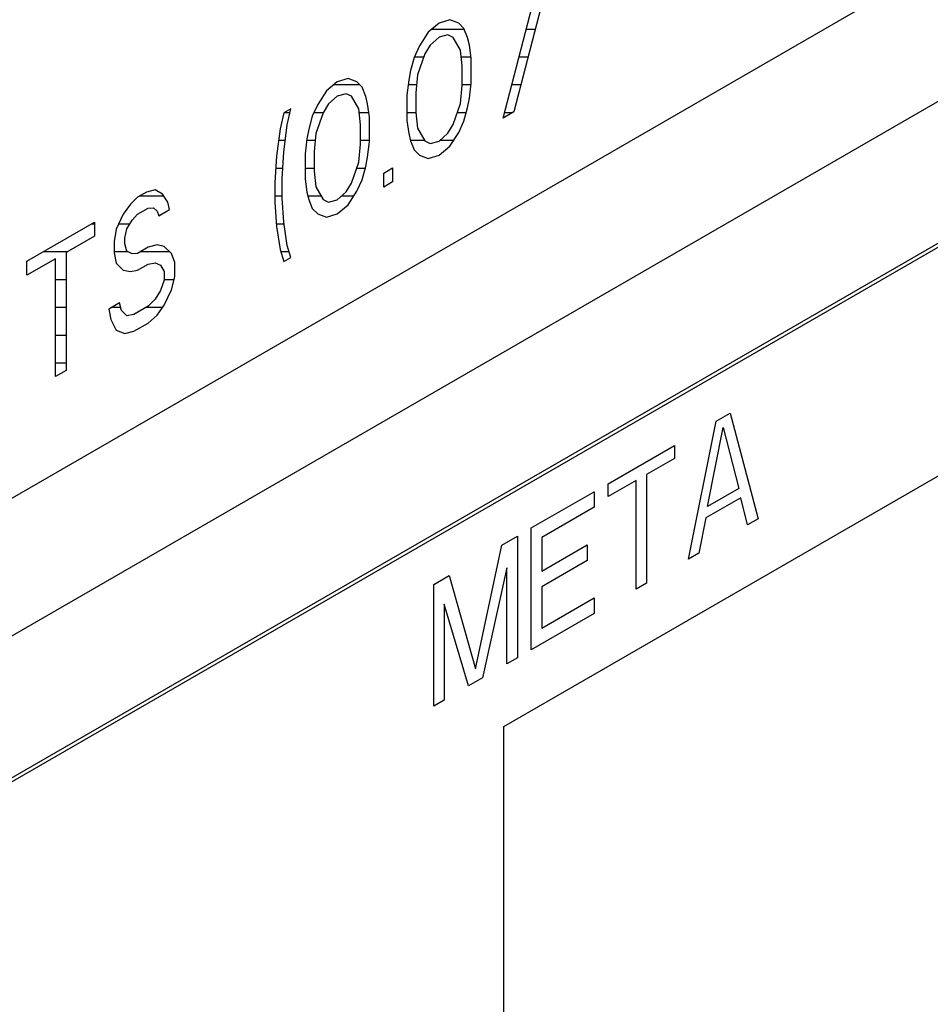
# Model space of a CAD drawing. Header units: millimetres. Extents: x 0 to 5600, y -1552 to 3960.
# Tile 130 of 199: x 4545 to 4563, y 2483 to 2503. Entities that reach past the tile are written whole.
import ezdxf

# ---------------------------------------------------------------- set-up
doc = ezdxf.new("R2010")
doc.units = ezdxf.units.MM
doc.header["$LTSCALE"] = 308
doc.layers.get('0').update_dxf_attribs({"linetype": 'CONTINUOUS'})
doc.layers.add('03___PRT_ALL_CURVES', color=7, linetype='CONTINUOUS')

msp = doc.modelspace()

# ---------------------------------------------------------------- linework, layer by layer
at = {"color": 7, "linetype": 'Continuous'}
for p, q in [((4514.726, 2475.61), (4564.361, 2504.267)), ((4555.559, 2503.495), (4554.841, 2500.709)), ((4554.625, 2500.585), (4555.343, 2503.371)), ((4553.333, 2502.492), (4553.117, 2502.311)), ((4553.548, 2502.56), (4553.333, 2502.492)), ((4553.728, 2502.494), (4553.548, 2502.56)), ((4553.835, 2502.387), (4553.728, 2502.494)), ((4553.117, 2502.311), (4552.938, 2502.038)), ((4553.512, 2502.257), (4553.333, 2502.21)), ((4553.62, 2502.206), (4553.512, 2502.257)), ((4553.907, 2502.203), (4553.835, 2502.387)), ((4553.333, 2502.21), (4553.153, 2502.05)), ((4553.763, 2501.951), (4553.62, 2502.206)), ((4553.943, 2502.054), (4553.907, 2502.203)), ((4552.938, 2502.038), (4552.83, 2501.807)), ((4553.045, 2501.875), (4552.902, 2501.453)), ((4553.153, 2502.05), (4553.045, 2501.875)), ((4553.799, 2501.633), (4553.763, 2501.951)), ((4553.979, 2501.793), (4553.943, 2502.054)), ((4455.309, 2438.53), (4564.833, 2501.763)), ((4552.83, 2501.807), (4552.758, 2501.54)), ((4553.979, 2501.285), (4553.979, 2501.793)), ((4552.758, 2501.54), (4552.722, 2501.349)), ((4553.799, 2501.237), (4553.799, 2501.633)), ((4551.286, 2501.311), (4551.07, 2501.13)), ((4551.501, 2501.379), (4551.286, 2501.311)), ((4551.681, 2501.313), (4551.501, 2501.379)), ((4551.789, 2501.206), (4551.681, 2501.313)), ((4552.722, 2501.349), (4552.686, 2501.046)), ((4552.902, 2501.453), (4552.866, 2501.094)), ((4553.943, 2500.982), (4553.979, 2501.285)), ((4551.07, 2501.13), (4550.891, 2500.857)), ((4551.465, 2501.075), (4551.286, 2501.028)), ((4551.573, 2501.025), (4551.465, 2501.075)), ((4551.86, 2501.021), (4551.789, 2501.206)), ((4552.866, 2501.094), (4552.866, 2500.698)), ((4553.763, 2500.878), (4553.799, 2501.237)), ((4551.286, 2501.028), (4551.106, 2500.868)), ((4551.717, 2500.769), (4551.573, 2501.025)), ((4551.896, 2500.873), (4551.86, 2501.021)), ((4551.932, 2500.611), (4551.896, 2500.873)), ((4552.686, 2501.046), (4552.686, 2500.538)), ((4553.62, 2500.456), (4553.763, 2500.878)), ((4553.907, 2500.791), (4553.943, 2500.982)), ((4550.209, 2500.689), (4550.137, 2500.365)), ((4550.352, 2500.772), (4550.209, 2500.689)), ((4550.28, 2500.448), (4550.352, 2500.772)), ((4550.891, 2500.857), (4550.783, 2500.625)), ((4550.999, 2500.693), (4550.855, 2500.271)), ((4551.106, 2500.868), (4550.999, 2500.693)), ((4551.753, 2500.451), (4551.717, 2500.769)), ((4552.866, 2500.698), (4552.902, 2500.38)), ((4553.835, 2500.524), (4553.907, 2500.791)), ((4554.841, 2500.709), (4554.625, 2500.585)), ((4550.783, 2500.625), (4550.711, 2500.358)), ((4551.932, 2500.103), (4551.932, 2500.611)), ((4552.686, 2500.538), (4552.722, 2500.277)), ((4553.728, 2500.293), (4553.835, 2500.524)), ((4550.137, 2500.365), (4550.065, 2499.815)), ((4550.209, 2499.898), (4550.28, 2500.448)), ((4550.711, 2500.358), (4550.675, 2500.168)), ((4551.753, 2500.056), (4551.753, 2500.451)), ((4552.722, 2500.277), (4552.758, 2500.128)), ((4552.902, 2500.38), (4553.045, 2500.124)), ((4553.333, 2500.121), (4553.512, 2500.281)), ((4553.512, 2500.281), (4553.62, 2500.456)), ((4553.548, 2500.019), (4553.728, 2500.293)), ((4550.675, 2500.168), (4550.64, 2499.865)), ((4550.855, 2500.271), (4550.819, 2499.912)), ((4551.896, 2499.8), (4551.932, 2500.103)), ((4552.758, 2500.128), (4552.83, 2499.944)), ((4553.045, 2500.124), (4553.153, 2500.074)), ((4553.153, 2500.074), (4553.333, 2500.121)), ((4550.173, 2499.369), (4550.209, 2499.898)), ((4550.819, 2499.912), (4550.819, 2499.517)), ((4551.717, 2499.696), (4551.753, 2500.056)), ((4552.83, 2499.944), (4552.938, 2499.836)), ((4553.333, 2499.839), (4553.548, 2500.019)), ((4550.065, 2499.815), (4550.029, 2499.286)), ((4550.64, 2499.865), (4550.64, 2499.357)), ((4551.573, 2499.274), (4551.717, 2499.696)), ((4551.86, 2499.61), (4551.896, 2499.8)), ((4552.938, 2499.836), (4553.117, 2499.771)), ((4553.117, 2499.771), (4553.333, 2499.839)), ((4550.819, 2499.517), (4550.855, 2499.199)), ((4551.789, 2499.342), (4551.86, 2499.61)), ((4552.219, 2499.478), (4552.399, 2499.582)), ((4552.399, 2499.582), (4552.399, 2499.3)), ((4550.029, 2499.286), (4550.029, 2498.891)), ((4550.173, 2498.974), (4550.173, 2499.369)), ((4550.64, 2499.357), (4550.675, 2499.095)), ((4551.681, 2499.111), (4551.789, 2499.342)), ((4552.219, 2499.196), (4552.219, 2499.478)), ((4552.399, 2499.3), (4552.219, 2499.196)), ((4565.319, 2499.186), (4514.656, 2469.936)), ((4565.333, 2499.112), (4514.726, 2469.895)), ((4547.444, 2499.092), (4547.264, 2498.989)), ((4547.623, 2499.14), (4547.444, 2499.092)), ((4547.767, 2499.053), (4547.623, 2499.14)), ((4550.675, 2499.095), (4550.711, 2498.946)), ((4550.855, 2499.199), (4550.999, 2498.943)), ((4551.286, 2498.939), (4551.465, 2499.099)), ((4551.465, 2499.099), (4551.573, 2499.274)), ((4551.501, 2498.838), (4551.681, 2499.111)), ((4547.264, 2498.989), (4547.121, 2498.849)), ((4547.875, 2498.889), (4547.767, 2499.053)), ((4547.911, 2498.741), (4547.875, 2498.889)), ((4550.029, 2498.891), (4550.065, 2498.404)), ((4550.209, 2498.487), (4550.173, 2498.974)), ((4550.711, 2498.946), (4550.783, 2498.762)), ((4550.999, 2498.943), (4551.106, 2498.892)), ((4551.106, 2498.892), (4551.286, 2498.939)), ((4547.121, 2498.849), (4546.977, 2498.653)), ((4547.264, 2498.65), (4547.48, 2498.774)), ((4547.48, 2498.774), (4547.587, 2498.78)), ((4547.587, 2498.78), (4547.659, 2498.709)), ((4547.659, 2498.709), (4547.695, 2498.616)), ((4547.695, 2498.616), (4547.911, 2498.741)), ((4550.783, 2498.762), (4550.891, 2498.655)), ((4551.286, 2498.657), (4551.501, 2498.838)), ((4545.038, 2497.703), (4546.402, 2498.491)), ((4546.402, 2498.491), (4546.402, 2498.209)), ((4546.977, 2498.653), (4546.833, 2498.345)), ((4547.049, 2498.356), (4547.156, 2498.531)), ((4547.156, 2498.531), (4547.264, 2498.65)), ((4550.891, 2498.655), (4551.07, 2498.589)), ((4551.07, 2498.589), (4551.286, 2498.657)), ((4546.833, 2498.345), (4546.797, 2498.098)), ((4547.013, 2498.166), (4547.049, 2498.356)), ((4550.065, 2498.404), (4550.137, 2497.937)), ((4550.28, 2498.02), (4550.209, 2498.487)), ((4546.402, 2498.209), (4545.828, 2497.877)), ((4546.797, 2498.098), (4546.797, 2497.872)), ((4547.013, 2498.053), (4547.013, 2498.166)), ((4547.049, 2497.904), (4547.013, 2498.053)), ((4547.156, 2497.854), (4547.049, 2497.904)), ((4547.48, 2497.984), (4547.264, 2497.86)), ((4547.659, 2498.031), (4547.48, 2497.984)), ((4547.803, 2498.001), (4547.659, 2498.031)), ((4547.946, 2497.858), (4547.803, 2498.001)), ((4550.137, 2497.937), (4550.209, 2497.696)), ((4550.352, 2497.779), (4550.28, 2498.02)), ((4545.612, 2497.753), (4545.038, 2497.421)), ((4545.038, 2497.421), (4545.038, 2497.703)), ((4545.612, 2495.381), (4545.612, 2497.753)), ((4545.828, 2497.877), (4545.828, 2495.506)), ((4546.797, 2497.872), (4546.833, 2497.667)), ((4547.264, 2497.86), (4547.156, 2497.854)), ((4548.018, 2497.674), (4547.946, 2497.858)), ((4550.209, 2497.696), (4550.352, 2497.779)), ((4546.833, 2497.667), (4546.977, 2497.524)), ((4546.977, 2497.524), (4547.121, 2497.494)), ((4547.121, 2497.494), (4547.264, 2497.521)), ((4547.264, 2497.521), (4547.48, 2497.645)), ((4547.48, 2497.645), (4547.623, 2497.672)), ((4547.623, 2497.672), (4547.731, 2497.621)), ((4547.731, 2497.621), (4547.803, 2497.493)), ((4548.018, 2497.391), (4548.018, 2497.674)), ((4547.803, 2497.324), (4547.731, 2497.113)), ((4547.803, 2497.493), (4547.803, 2497.324)), ((4547.946, 2497.124), (4548.018, 2497.391)), ((4547.731, 2497.113), (4547.623, 2496.938)), ((4547.803, 2496.815), (4547.946, 2497.124)), ((4547.623, 2496.938), (4547.48, 2496.798)), ((4546.905, 2496.862), (4546.69, 2496.737)), ((4546.69, 2496.737), (4546.726, 2496.532)), ((4546.941, 2496.713), (4546.905, 2496.862)), ((4547.049, 2496.606), (4546.941, 2496.713)), ((4547.48, 2496.798), (4547.192, 2496.632)), ((4547.659, 2496.62), (4547.803, 2496.815)), ((4546.726, 2496.532), (4546.833, 2496.312)), ((4547.192, 2496.632), (4547.049, 2496.606)), ((4547.48, 2496.459), (4547.659, 2496.62)), ((4546.833, 2496.312), (4547.013, 2496.246)), ((4547.192, 2496.294), (4547.48, 2496.459)), ((4547.013, 2496.246), (4547.192, 2496.294)), ((4545.828, 2495.506), (4545.612, 2495.381))]:
    msp.add_line(p, q, dxfattribs=at)
at = {"color": 2, "linetype": 'Continuous'}
for p, q in [((4553.196, 2502.377), (4553.839, 2502.377)), ((4555.087, 2502.377), (4555.271, 2502.377)), ((4552.835, 2501.817), (4553.026, 2501.817)), ((4553.779, 2501.817), (4553.976, 2501.817)), ((4554.943, 2501.817), (4555.126, 2501.817)), ((4551.222, 2501.257), (4551.737, 2501.257)), ((4552.711, 2501.257), (4552.882, 2501.257)), ((4553.799, 2501.257), (4553.976, 2501.257)), ((4554.799, 2501.257), (4554.982, 2501.257)), ((4550.223, 2500.697), (4550.336, 2500.697)), ((4550.817, 2500.697), (4551.001, 2500.697)), ((4551.725, 2500.697), (4551.92, 2500.697)), ((4552.686, 2500.697), (4552.866, 2500.697)), ((4553.702, 2500.697), (4553.882, 2500.697)), ((4554.654, 2500.697), (4554.82, 2500.697)), ((4550.107, 2500.137), (4550.24, 2500.137)), ((4550.672, 2500.137), (4550.842, 2500.137)), ((4551.753, 2500.137), (4551.932, 2500.137)), ((4552.756, 2500.137), (4553.038, 2500.137)), ((4553.351, 2500.137), (4553.625, 2500.137)), ((4550.049, 2499.577), (4550.187, 2499.577)), ((4550.64, 2499.577), (4550.819, 2499.577)), ((4551.676, 2499.577), (4551.852, 2499.577)), ((4552.391, 2499.577), (4552.399, 2499.577)), ((4547.314, 2499.017), (4547.791, 2499.017)), ((4550.029, 2499.017), (4550.173, 2499.017)), ((4550.694, 2499.017), (4550.957, 2499.017)), ((4551.373, 2499.017), (4551.619, 2499.017)), ((4546.344, 2498.457), (4546.402, 2498.457)), ((4546.886, 2498.457), (4547.111, 2498.457)), ((4550.061, 2498.457), (4550.213, 2498.457)), ((4545.374, 2497.897), (4545.863, 2497.897)), ((4546.797, 2497.897), (4547.064, 2497.897)), ((4547.33, 2497.897), (4547.907, 2497.897)), ((4550.149, 2497.897), (4550.317, 2497.897)), ((4545.612, 2497.337), (4545.828, 2497.337)), ((4547.803, 2497.337), (4548.004, 2497.337)), ((4545.612, 2496.777), (4545.828, 2496.777)), ((4546.759, 2496.777), (4546.926, 2496.777)), ((4547.443, 2496.777), (4547.775, 2496.777)), ((4545.612, 2496.217), (4545.828, 2496.217)), ((4545.612, 2495.657), (4545.828, 2495.657))]:
    msp.add_line(p, q, dxfattribs=at)
at = {"layer": '03___PRT_ALL_CURVES', "color": 4, "linetype": 'Continuous'}
for p, q in [((4554.639, 2488.34), (4566.114, 2494.965)), ((4558.911, 2494.481), (4559.192, 2494.643)), ((4559.192, 2494.643), (4559.754, 2492.518)), ((4558.35, 2491.707), (4558.911, 2494.481)), ((4558.736, 2492.764), (4559.052, 2494.353)), ((4559.052, 2494.353), (4559.368, 2493.129)), ((4556.735, 2493.224), (4558.069, 2493.994)), ((4558.069, 2493.994), (4558.069, 2493.734)), ((4558.069, 2493.734), (4557.507, 2493.41)), ((4557.507, 2493.41), (4557.507, 2491.221)), ((4557.297, 2493.288), (4556.735, 2492.964)), ((4556.735, 2492.964), (4556.735, 2493.224)), ((4557.297, 2491.099), (4557.297, 2493.288)), ((4555.19, 2492.333), (4556.454, 2493.062)), ((4556.454, 2493.062), (4556.454, 2492.749)), ((4559.403, 2492.941), (4558.701, 2492.535)), ((4559.368, 2493.129), (4558.736, 2492.764)), ((4559.543, 2492.396), (4559.403, 2492.941)), ((4556.454, 2492.749), (4555.401, 2492.141)), ((4558.701, 2492.535), (4558.56, 2491.829)), ((4559.754, 2492.518), (4559.543, 2492.396)), ((4554.594, 2491.988), (4554.91, 2492.17)), ((4554.91, 2492.17), (4554.91, 2489.721)), ((4555.19, 2489.883), (4555.19, 2492.333)), ((4554.067, 2489.495), (4554.594, 2491.988)), ((4555.401, 2492.141), (4555.401, 2491.464)), ((4555.401, 2491.464), (4556.314, 2491.991)), ((4556.314, 2491.991), (4556.314, 2491.678)), ((4558.56, 2491.829), (4558.35, 2491.707)), ((4556.314, 2491.678), (4555.401, 2491.151)), ((4553.225, 2491.198), (4553.54, 2491.38)), ((4553.54, 2491.38), (4554.067, 2489.495)), ((4554.699, 2491.528), (4554.207, 2489.316)), ((4554.699, 2489.599), (4554.699, 2491.528)), ((4553.225, 2488.748), (4553.225, 2491.198)), ((4557.507, 2491.221), (4557.297, 2491.099)), ((4555.401, 2491.151), (4555.401, 2490.317)), ((4553.927, 2489.153), (4553.435, 2490.798)), ((4553.435, 2490.798), (4553.435, 2488.87)), ((4555.401, 2490.317), (4556.454, 2490.925)), ((4556.454, 2490.925), (4556.454, 2490.613)), ((4556.454, 2490.613), (4555.19, 2489.883)), ((4554.91, 2489.721), (4554.699, 2489.599)), ((4554.207, 2489.316), (4553.927, 2489.153)), ((4553.435, 2488.87), (4553.225, 2488.748)), ((4554.639, 2476.909), (4554.639, 2488.34))]:
    msp.add_line(p, q, dxfattribs=at)

doc.saveas('drawing.dxf')
